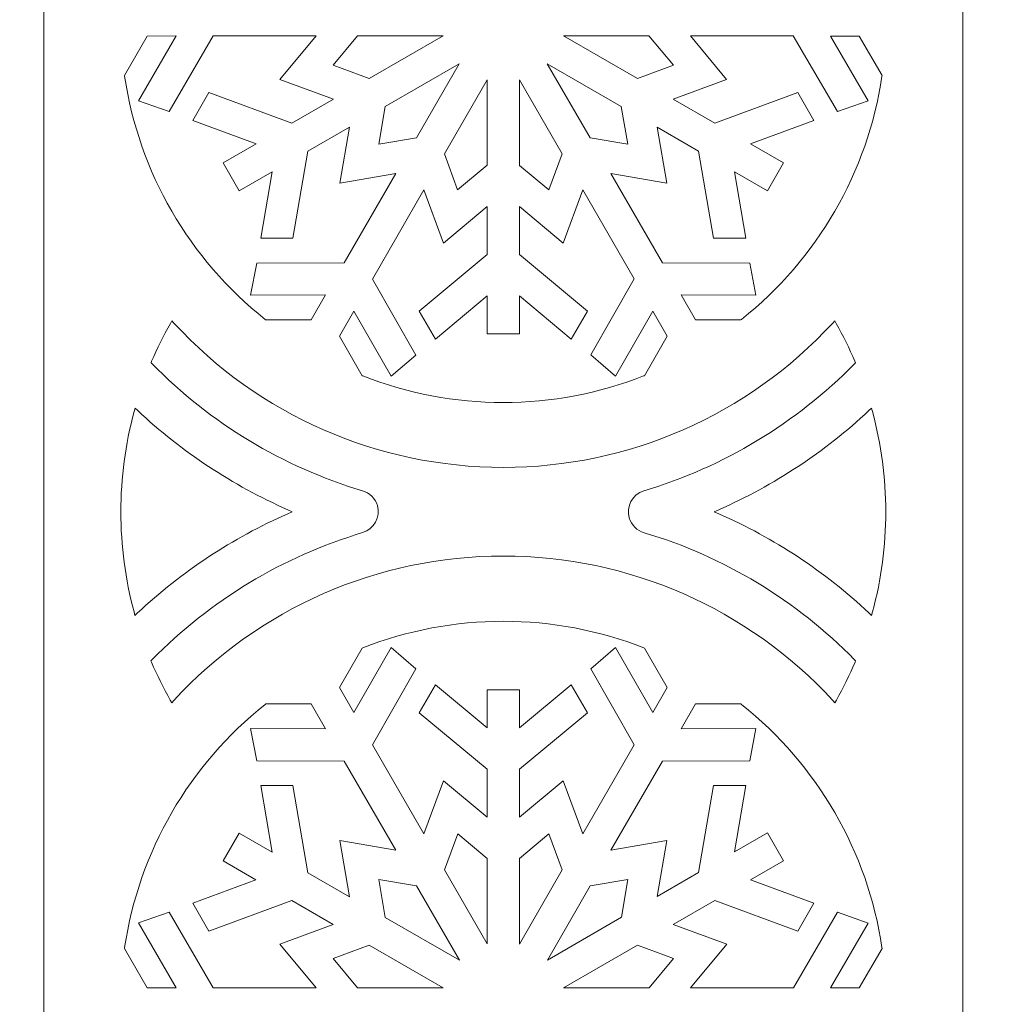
# Model space of a CAD drawing. Header units: millimetres. Extents: x -762 to 758, y -361 to 1446.
# Tile 46 of 150: x 16 to 58, y 426 to 468. Entities that reach past the tile are written whole.
import ezdxf

# ---------------------------------------------------------------- set-up
doc = ezdxf.new("R2010")
doc.units = ezdxf.units.MM
doc.header["$MEASUREMENT"] = 0
doc.layers.add('Layer 1', color=7, linetype='Continuous')

msp = doc.modelspace()

# ---------------------------------------------------------------- linework, layer by layer
at = {"layer": 'Layer 1', "color": 250, "lineweight": 9}
for points, knots in [([(-761.5629, 1446.3852), (-761.5629, 1446.3852), (758.4371, 1446.3852), (758.4371, 1446.3852), (758.4371, 1446.3852), (758.4371, 1446.3852), (758.4371, 36.3852), (758.4371, 36.3852), (758.4371, 36.3852), (758.4371, 36.3852), (-761.5629, 36.3852), (-761.5629, 36.3852), (-761.5629, 36.3852), (-761.5629, 36.3852), (-761.5629, 1446.3852), (-761.5629, 1446.3852)], [0, 0, 0, 0, 0.2, 0.2, 0.2, 0.2, 0.4, 0.4, 0.4, 0.4, 0.6, 0.6, 0.6, 0.6, 1, 1, 1, 1]), ([(56.5758, 503.3226), (56.5758, 504.8717), (55.3124, 506.1351), (53.7633, 506.1351), (53.7633, 506.1351), (53.7633, 506.1351), (19.9998, 506.1351), (19.9998, 506.1351), (19.9998, 506.1351), (18.4508, 506.1351), (17.1873, 504.8717), (17.1873, 503.3226), (17.1873, 503.3226), (17.1873, 503.3226), (17.1873, 390.4476), (17.1873, 390.4476), (17.1873, 390.4476), (17.1873, 388.8985), (18.4508, 387.635), (19.9998, 387.635), (19.9998, 387.635), (19.9998, 387.635), (53.7633, 387.635), (53.7633, 387.635), (53.7633, 387.635), (55.3124, 387.635), (56.5758, 388.8985), (56.5758, 390.4476), (56.5758, 390.4476), (56.5758, 390.4476), (56.5758, 503.3226), (56.5758, 503.3226)], [0, 0, 0, 0, 0.1111111, 0.1111111, 0.1111111, 0.1111111, 0.2222222, 0.2222222, 0.2222222, 0.2222222, 0.3333333, 0.3333333, 0.3333333, 0.3333333, 0.4444444, 0.4444444, 0.4444444, 0.4444444, 0.5555556, 0.5555556, 0.5555556, 0.5555556, 0.6666667, 0.6666667, 0.6666667, 0.6666667, 0.7777778, 0.7777778, 0.7777778, 0.7777778, 1, 1, 1, 1]), ([(21.2438, 464.527), (21.2438, 464.527), (22.562, 464.0636), (22.562, 464.0636), (22.562, 464.0636), (22.562, 464.0636), (24.4513, 467.305), (24.4513, 467.305), (24.4513, 467.305), (24.4513, 467.305), (28.8644, 467.3089), (28.8644, 467.3089), (28.8644, 467.3089), (28.8644, 467.3089), (27.3077, 465.4392), (27.3077, 465.4392), (27.3077, 465.4392), (27.3077, 465.4392), (29.601, 464.5932), (29.601, 464.5932), (29.601, 464.5932), (29.601, 464.5932), (27.8213, 463.5653), (27.8213, 463.5653), (27.8213, 463.5653), (27.8213, 463.5653), (24.2644, 464.8766), (24.2644, 464.8766), (24.2644, 464.8766), (24.2644, 464.8766), (23.5746, 463.6793), (23.5746, 463.6793), (23.5746, 463.6793), (23.5746, 463.6793), (26.2866, 462.6804), (26.2866, 462.6804), (26.2866, 462.6804), (26.2866, 462.6804), (24.8727, 461.8631), (24.8727, 461.8631), (24.8727, 461.8631), (24.8727, 461.8631), (25.5627, 460.6673), (25.5627, 460.6673), (25.5627, 460.6673), (25.5627, 460.6673), (26.9758, 461.4829), (26.9758, 461.4829), (26.9758, 461.4829), (26.9758, 461.4829), (26.4855, 458.6385), (26.4855, 458.6385), (26.4855, 458.6385), (26.4855, 458.6385), (27.8675, 458.6382), (27.8675, 458.6382), (27.8675, 458.6382), (27.8675, 458.6382), (28.5084, 462.3689), (28.5084, 462.3689), (28.5084, 462.3689), (28.5084, 462.3689), (30.288, 463.3956), (30.288, 463.3956), (30.288, 463.3956), (30.288, 463.3956), (29.8755, 460.9939), (29.8755, 460.9939), (29.8755, 460.9939), (29.8755, 460.9939), (32.2713, 461.4068), (32.2713, 461.4068), (32.2713, 461.4068), (32.2713, 461.4068), (30.0642, 457.5863), (30.0642, 457.5863), (30.0642, 457.5863), (30.0642, 457.5863), (26.3122, 457.57), (26.3122, 457.57), (26.3122, 457.57), (26.3122, 457.57), (26.0535, 456.1971), (26.0535, 456.1971), (26.0535, 456.1971), (26.0535, 456.1971), (29.2657, 456.2066), (29.2657, 456.2066), (29.2657, 456.2066), (29.2657, 456.2066), (28.6473, 455.1383), (28.6473, 455.1383), (28.6473, 455.1383), (28.6473, 455.1383), (26.6968, 455.1383), (26.6968, 455.1383), (26.6968, 455.1383), (26.6968, 455.1383), (26.6711, 455.1587), (26.6711, 455.1587), (26.6711, 455.1587), (23.4196, 457.7477), (21.2614, 461.4678), (20.6535, 465.5818), (20.6535, 465.5818), (20.6535, 465.5818), (20.6488, 465.614), (20.6488, 465.614), (20.6488, 465.614), (20.6488, 465.614), (21.6235, 467.3023), (21.6235, 467.3023), (21.6235, 467.3023), (21.6235, 467.3023), (22.8576, 467.3039), (22.8576, 467.3039), (22.8576, 467.3039), (22.8576, 467.3039), (21.2438, 464.527), (21.2438, 464.527)], [0, 0, 0, 0, 0.0322581, 0.0322581, 0.0322581, 0.0322581, 0.0645161, 0.0645161, 0.0645161, 0.0645161, 0.0967742, 0.0967742, 0.0967742, 0.0967742, 0.1290323, 0.1290323, 0.1290323, 0.1290323, 0.1612903, 0.1612903, 0.1612903, 0.1612903, 0.1935484, 0.1935484, 0.1935484, 0.1935484, 0.2258065, 0.2258065, 0.2258065, 0.2258065, 0.2580645, 0.2580645, 0.2580645, 0.2580645, 0.2903226, 0.2903226, 0.2903226, 0.2903226, 0.3225806, 0.3225806, 0.3225806, 0.3225806, 0.3548387, 0.3548387, 0.3548387, 0.3548387, 0.3870968, 0.3870968, 0.3870968, 0.3870968, 0.4193548, 0.4193548, 0.4193548, 0.4193548, 0.4516129, 0.4516129, 0.4516129, 0.4516129, 0.483871, 0.483871, 0.483871, 0.483871, 0.516129, 0.516129, 0.516129, 0.516129, 0.5483871, 0.5483871, 0.5483871, 0.5483871, 0.5806452, 0.5806452, 0.5806452, 0.5806452, 0.6129032, 0.6129032, 0.6129032, 0.6129032, 0.6451613, 0.6451613, 0.6451613, 0.6451613, 0.6774194, 0.6774194, 0.6774194, 0.6774194, 0.7096774, 0.7096774, 0.7096774, 0.7096774, 0.7419355, 0.7419355, 0.7419355, 0.7419355, 0.7741935, 0.7741935, 0.7741935, 0.7741935, 0.8064516, 0.8064516, 0.8064516, 0.8064516, 0.8387097, 0.8387097, 0.8387097, 0.8387097, 0.8709677, 0.8709677, 0.8709677, 0.8709677, 0.9032258, 0.9032258, 0.9032258, 0.9032258, 0.9354839, 0.9354839, 0.9354839, 0.9354839, 1, 1, 1, 1]), ([(34.3066, 467.3126), (34.3066, 467.3126), (31.1348, 465.4791), (31.1348, 465.4791), (31.1348, 465.4791), (31.1348, 465.4791), (29.5862, 466.0491), (29.5862, 466.0491), (29.5862, 466.0491), (29.5862, 466.0491), (30.6356, 467.3089), (30.6356, 467.3089), (30.6356, 467.3089), (30.6356, 467.3089), (34.3066, 467.3126), (34.3066, 467.3126)], [0, 0, 0, 0, 0.2, 0.2, 0.2, 0.2, 0.4, 0.4, 0.4, 0.4, 0.6, 0.6, 0.6, 0.6, 1, 1, 1, 1]), ([(42.6318, 465.4781), (42.6318, 465.4781), (39.4611, 467.309), (39.4611, 467.309), (39.4611, 467.309), (39.4611, 467.309), (43.1244, 467.3068), (43.1244, 467.3068), (43.1244, 467.3068), (43.1244, 467.3068), (44.1737, 466.0467), (44.1737, 466.0467), (44.1737, 466.0467), (44.1737, 466.0467), (42.6318, 465.4781), (42.6318, 465.4781)], [0, 0, 0, 0, 0.2, 0.2, 0.2, 0.2, 0.4, 0.4, 0.4, 0.4, 0.6, 0.6, 0.6, 0.6, 1, 1, 1, 1]), ([(47.7091, 456.1966), (47.7091, 456.1966), (47.4509, 457.5684), (47.4509, 457.5684), (47.4509, 457.5684), (47.4509, 457.5684), (43.6991, 457.5843), (43.6991, 457.5843), (43.6991, 457.5843), (43.6991, 457.5843), (41.4908, 461.4041), (41.4908, 461.4041), (41.4908, 461.4041), (41.4908, 461.4041), (43.8885, 460.992), (43.8885, 460.992), (43.8885, 460.992), (43.8885, 460.992), (43.4737, 463.3993), (43.4737, 463.3993), (43.4737, 463.3993), (43.4737, 463.3993), (45.2528, 462.3723), (45.2528, 462.3723), (45.2528, 462.3723), (45.2528, 462.3723), (45.8966, 458.6371), (45.8966, 458.6371), (45.8966, 458.6371), (45.8966, 458.6371), (47.2775, 458.6358), (47.2775, 458.6358), (47.2775, 458.6358), (47.2775, 458.6358), (46.7868, 461.4855), (46.7868, 461.4855), (46.7868, 461.4855), (46.7868, 461.4855), (48.2018, 460.6703), (48.2018, 460.6703), (48.2018, 460.6703), (48.2018, 460.6703), (48.8912, 461.8658), (48.8912, 461.8658), (48.8912, 461.8658), (48.8912, 461.8658), (47.4797, 462.6795), (47.4797, 462.6795), (47.4797, 462.6795), (47.4797, 462.6795), (50.1874, 463.6799), (50.1874, 463.6799), (50.1874, 463.6799), (50.1874, 463.6799), (49.4972, 464.8757), (49.4972, 464.8757), (49.4972, 464.8757), (49.4972, 464.8757), (45.9459, 463.5653), (45.9459, 463.5653), (45.9459, 463.5653), (45.9459, 463.5653), (44.1646, 464.5927), (44.1646, 464.5927), (44.1646, 464.5927), (44.1646, 464.5927), (46.4532, 465.4367), (46.4532, 465.4367), (46.4532, 465.4367), (46.4532, 465.4367), (44.8975, 467.3059), (44.8975, 467.3059), (44.8975, 467.3059), (44.8975, 467.3059), (49.3094, 467.3036), (49.3094, 467.3036), (49.3094, 467.3036), (49.3094, 467.3036), (51.1996, 464.0628), (51.1996, 464.0628), (51.1996, 464.0628), (51.1996, 464.0628), (52.5172, 464.5258), (52.5172, 464.5258), (52.5172, 464.5258), (52.5172, 464.5258), (50.9039, 467.3028), (50.9039, 467.3028), (50.9039, 467.3028), (50.9039, 467.3028), (52.1378, 467.3023), (52.1378, 467.3023), (52.1378, 467.3023), (52.1378, 467.3023), (53.1143, 465.6117), (53.1143, 465.6117), (53.1143, 465.6117), (53.1143, 465.6117), (53.1095, 465.5794), (53.1095, 465.5794), (53.1095, 465.5794), (52.501, 461.4657), (50.3426, 457.7457), (47.0907, 455.1574), (47.0907, 455.1574), (47.0907, 455.1574), (47.065, 455.137), (47.065, 455.137), (47.065, 455.137), (47.065, 455.137), (45.1152, 455.1368), (45.1152, 455.1368), (45.1152, 455.1368), (45.1152, 455.1368), (44.4983, 456.2039), (44.4983, 456.2039), (44.4983, 456.2039), (44.4983, 456.2039), (47.7091, 456.1966), (47.7091, 456.1966)], [0, 0, 0, 0, 0.0322581, 0.0322581, 0.0322581, 0.0322581, 0.0645161, 0.0645161, 0.0645161, 0.0645161, 0.0967742, 0.0967742, 0.0967742, 0.0967742, 0.1290323, 0.1290323, 0.1290323, 0.1290323, 0.1612903, 0.1612903, 0.1612903, 0.1612903, 0.1935484, 0.1935484, 0.1935484, 0.1935484, 0.2258065, 0.2258065, 0.2258065, 0.2258065, 0.2580645, 0.2580645, 0.2580645, 0.2580645, 0.2903226, 0.2903226, 0.2903226, 0.2903226, 0.3225806, 0.3225806, 0.3225806, 0.3225806, 0.3548387, 0.3548387, 0.3548387, 0.3548387, 0.3870968, 0.3870968, 0.3870968, 0.3870968, 0.4193548, 0.4193548, 0.4193548, 0.4193548, 0.4516129, 0.4516129, 0.4516129, 0.4516129, 0.483871, 0.483871, 0.483871, 0.483871, 0.516129, 0.516129, 0.516129, 0.516129, 0.5483871, 0.5483871, 0.5483871, 0.5483871, 0.5806452, 0.5806452, 0.5806452, 0.5806452, 0.6129032, 0.6129032, 0.6129032, 0.6129032, 0.6451613, 0.6451613, 0.6451613, 0.6451613, 0.6774194, 0.6774194, 0.6774194, 0.6774194, 0.7096774, 0.7096774, 0.7096774, 0.7096774, 0.7419355, 0.7419355, 0.7419355, 0.7419355, 0.7741935, 0.7741935, 0.7741935, 0.7741935, 0.8064516, 0.8064516, 0.8064516, 0.8064516, 0.8387097, 0.8387097, 0.8387097, 0.8387097, 0.8709677, 0.8709677, 0.8709677, 0.8709677, 0.9032258, 0.9032258, 0.9032258, 0.9032258, 0.9354839, 0.9354839, 0.9354839, 0.9354839, 1, 1, 1, 1]), ([(31.8215, 464.2826), (31.8215, 464.2826), (34.992, 466.1122), (34.992, 466.1122), (34.992, 466.1122), (34.992, 466.1122), (33.1579, 462.9399), (33.1579, 462.9399), (33.1579, 462.9399), (33.1579, 462.9399), (31.5433, 462.6613), (31.5433, 462.6613), (31.5433, 462.6613), (31.5433, 462.6613), (31.8215, 464.2826), (31.8215, 464.2826)], [0, 0, 0, 0, 0.2, 0.2, 0.2, 0.2, 0.4, 0.4, 0.4, 0.4, 0.6, 0.6, 0.6, 0.6, 1, 1, 1, 1]), ([(40.6035, 462.9388), (40.6035, 462.9388), (38.7654, 466.1147), (38.7654, 466.1147), (38.7654, 466.1147), (38.7654, 466.1147), (41.9388, 464.2844), (41.9388, 464.2844), (41.9388, 464.2844), (41.9388, 464.2844), (42.2186, 462.66), (42.2186, 462.66), (42.2186, 462.66), (42.2186, 462.66), (40.6035, 462.9388), (40.6035, 462.9388)], [0, 0, 0, 0, 0.2, 0.2, 0.2, 0.2, 0.4, 0.4, 0.4, 0.4, 0.6, 0.6, 0.6, 0.6, 1, 1, 1, 1]), ([(34.9256, 460.7079), (34.9256, 460.7079), (34.3576, 462.2466), (34.3576, 462.2466), (34.3576, 462.2466), (34.3576, 462.2466), (36.1916, 465.4267), (36.1916, 465.4267), (36.1916, 465.4267), (36.1916, 465.4267), (36.191, 461.7634), (36.191, 461.7634), (36.191, 461.7634), (36.191, 461.7634), (34.9256, 460.7079), (34.9256, 460.7079)], [0, 0, 0, 0, 0.2, 0.2, 0.2, 0.2, 0.4, 0.4, 0.4, 0.4, 0.6, 0.6, 0.6, 0.6, 1, 1, 1, 1]), ([(38.8354, 460.7083), (38.8354, 460.7083), (37.5721, 461.7597), (37.5721, 461.7597), (37.5721, 461.7597), (37.5721, 461.7597), (37.5709, 465.4209), (37.5709, 465.4209), (37.5709, 465.4209), (37.5709, 465.4209), (39.4023, 462.247), (39.4023, 462.247), (39.4023, 462.247), (39.4023, 462.247), (38.8354, 460.7083), (38.8354, 460.7083)], [0, 0, 0, 0, 0.2, 0.2, 0.2, 0.2, 0.4, 0.4, 0.4, 0.4, 0.6, 0.6, 0.6, 0.6, 1, 1, 1, 1]), ([(32.0715, 452.7212), (32.0715, 452.7212), (33.1315, 453.6312), (33.1315, 453.6312), (33.1315, 453.6312), (33.1315, 453.6312), (31.2687, 456.8882), (31.2687, 456.8882), (31.2687, 456.8882), (31.2687, 456.8882), (33.4736, 460.7109), (33.4736, 460.7109), (33.4736, 460.7109), (33.4736, 460.7109), (34.3142, 458.4282), (34.3142, 458.4282), (34.3142, 458.4282), (34.3142, 458.4282), (36.1915, 459.9912), (36.1915, 459.9912), (36.1915, 459.9912), (36.1915, 459.9912), (36.1919, 457.9369), (36.1919, 457.9369), (36.1919, 457.9369), (36.1919, 457.9369), (33.2794, 455.5118), (33.2794, 455.5118), (33.2794, 455.5118), (33.2794, 455.5118), (33.9708, 454.3167), (33.9708, 454.3167), (33.9708, 454.3167), (33.9708, 454.3167), (36.192, 456.165), (36.192, 456.165), (36.192, 456.165), (36.192, 456.165), (36.193, 454.5318), (36.193, 454.5318), (36.193, 454.5318), (36.193, 454.5318), (37.5729, 454.5318), (37.5729, 454.5318), (37.5729, 454.5318), (37.5729, 454.5318), (37.5719, 456.1622), (37.5719, 456.1622), (37.5719, 456.1622), (37.5719, 456.1622), (39.792, 454.3165), (39.792, 454.3165), (39.792, 454.3165), (39.792, 454.3165), (40.4826, 455.5128), (40.4826, 455.5128), (40.4826, 455.5128), (40.4826, 455.5128), (37.5736, 457.9338), (37.5736, 457.9338), (37.5736, 457.9338), (37.5736, 457.9338), (37.5719, 459.9888), (37.5719, 459.9888), (37.5719, 459.9888), (37.5719, 459.9888), (39.447, 458.4288), (39.447, 458.4288), (39.447, 458.4288), (39.447, 458.4288), (40.2877, 460.7109), (40.2877, 460.7109), (40.2877, 460.7109), (40.2877, 460.7109), (42.4915, 456.8894), (42.4915, 456.8894), (42.4915, 456.8894), (42.4915, 456.8894), (40.6291, 453.6327), (40.6291, 453.6327), (40.6291, 453.6327), (40.6291, 453.6327), (41.6903, 452.7224), (41.6903, 452.7224), (41.6903, 452.7224), (41.6903, 452.7224), (43.2885, 455.5089), (43.2885, 455.5089), (43.2885, 455.5089), (43.2885, 455.5089), (43.9045, 454.4386), (43.9045, 454.4386), (43.9045, 454.4386), (43.9045, 454.4386), (42.9261, 452.7438), (42.9261, 452.7438), (42.9261, 452.7438), (42.9261, 452.7438), (42.8957, 452.7318), (42.8957, 452.7318), (42.8957, 452.7318), (40.9795, 451.9764), (38.941, 451.5941), (36.8817, 451.5941), (36.8817, 451.5941), (34.8218, 451.5941), (32.783, 451.9767), (30.8664, 452.7324), (30.8664, 452.7324), (30.8664, 452.7324), (30.836, 452.7444), (30.836, 452.7444), (30.836, 452.7444), (30.836, 452.7444), (29.8578, 454.4382), (29.8578, 454.4382), (29.8578, 454.4382), (29.8578, 454.4382), (30.4732, 455.507), (30.4732, 455.507), (30.4732, 455.507), (30.4732, 455.507), (32.0715, 452.7212), (32.0715, 452.7212)], [0, 0, 0, 0, 0.03125, 0.03125, 0.03125, 0.03125, 0.0625, 0.0625, 0.0625, 0.0625, 0.09375, 0.09375, 0.09375, 0.09375, 0.125, 0.125, 0.125, 0.125, 0.15625, 0.15625, 0.15625, 0.15625, 0.1875, 0.1875, 0.1875, 0.1875, 0.21875, 0.21875, 0.21875, 0.21875, 0.25, 0.25, 0.25, 0.25, 0.28125, 0.28125, 0.28125, 0.28125, 0.3125, 0.3125, 0.3125, 0.3125, 0.34375, 0.34375, 0.34375, 0.34375, 0.375, 0.375, 0.375, 0.375, 0.40625, 0.40625, 0.40625, 0.40625, 0.4375, 0.4375, 0.4375, 0.4375, 0.46875, 0.46875, 0.46875, 0.46875, 0.5, 0.5, 0.5, 0.5, 0.53125, 0.53125, 0.53125, 0.53125, 0.5625, 0.5625, 0.5625, 0.5625, 0.59375, 0.59375, 0.59375, 0.59375, 0.625, 0.625, 0.625, 0.625, 0.65625, 0.65625, 0.65625, 0.65625, 0.6875, 0.6875, 0.6875, 0.6875, 0.71875, 0.71875, 0.71875, 0.71875, 0.75, 0.75, 0.75, 0.75, 0.78125, 0.78125, 0.78125, 0.78125, 0.8125, 0.8125, 0.8125, 0.8125, 0.84375, 0.84375, 0.84375, 0.84375, 0.875, 0.875, 0.875, 0.875, 0.90625, 0.90625, 0.90625, 0.90625, 0.9375, 0.9375, 0.9375, 0.9375, 1, 1, 1, 1]), ([(22.7657, 454.9979), (26.4129, 451.045), (31.5025, 448.8138), (36.8816, 448.8138), (36.8816, 448.8138), (42.2607, 448.8138), (47.3503, 451.045), (50.9974, 454.9979), (50.9974, 454.9979), (50.9974, 454.9979), (51.0845, 455.0923), (51.0845, 455.0923), (51.0845, 455.0923), (51.0845, 455.0923), (51.1479, 454.9806), (51.1479, 454.9806), (51.1479, 454.9806), (51.4456, 454.4559), (51.7142, 453.9147), (51.9518, 453.3602), (51.9518, 453.3602), (51.9518, 453.3602), (51.9766, 453.3025), (51.9766, 453.3025), (51.9766, 453.3025), (51.9766, 453.3025), (51.9326, 453.2577), (51.9326, 453.2577), (51.9326, 453.2577), (49.435, 450.7114), (46.3281, 448.8304), (42.9092, 447.8118), (42.9092, 447.8118), (42.4152, 447.6646), (42.1321, 447.1411), (42.2793, 446.6472), (42.2793, 446.6472), (42.3709, 446.34), (42.6122, 446.1057), (42.9183, 446.0146), (42.9183, 446.0146), (46.3376, 444.997), (49.4411, 443.1134), (51.9375, 440.5667), (51.9375, 440.5667), (51.9375, 440.5667), (51.9814, 440.5219), (51.9814, 440.5219), (51.9814, 440.5219), (51.9814, 440.5219), (51.9567, 440.4642), (51.9567, 440.4642), (51.9567, 440.4642), (51.7193, 439.9093), (51.4511, 439.3676), (51.1537, 438.8425), (51.1537, 438.8425), (51.1537, 438.8425), (51.0903, 438.7306), (51.0903, 438.7306), (51.0903, 438.7306), (51.0903, 438.7306), (51.0032, 438.8251), (51.0032, 438.8251), (51.0032, 438.8251), (47.3557, 442.7819), (42.2638, 445.0154), (36.8816, 445.0154), (36.8816, 445.0154), (31.4994, 445.0154), (26.4075, 442.7819), (22.7599, 438.8251), (22.7599, 438.8251), (22.7599, 438.8251), (22.6728, 438.7306), (22.6728, 438.7306), (22.6728, 438.7306), (22.6728, 438.7306), (22.6094, 438.8425), (22.6094, 438.8425), (22.6094, 438.8425), (22.3121, 439.3676), (22.0439, 439.9093), (21.8065, 440.4642), (21.8065, 440.4642), (21.8065, 440.4642), (21.7817, 440.5219), (21.7817, 440.5219), (21.7817, 440.5219), (21.7817, 440.5219), (21.8257, 440.5667), (21.8257, 440.5667), (21.8257, 440.5667), (24.324, 443.1155), (27.4328, 444.9982), (30.854, 446.0174), (30.854, 446.0174), (31.348, 446.1646), (31.631, 446.6881), (31.4838, 447.182), (31.4838, 447.182), (31.3922, 447.4892), (31.151, 447.7235), (30.8448, 447.8146), (30.8448, 447.8146), (27.4279, 448.8315), (24.3261, 450.7135), (21.8306, 453.2577), (21.8306, 453.2577), (21.8306, 453.2577), (21.7866, 453.3025), (21.7866, 453.3025), (21.7866, 453.3025), (21.7866, 453.3025), (21.8114, 453.3602), (21.8114, 453.3602), (21.8114, 453.3602), (22.0491, 453.9147), (22.3176, 454.4559), (22.6153, 454.9806), (22.6153, 454.9806), (22.6153, 454.9806), (22.6786, 455.0923), (22.6786, 455.0923), (22.6786, 455.0923), (22.6786, 455.0923), (22.7657, 454.9979), (22.7657, 454.9979)], [0, 0, 0, 0, 0.030303, 0.030303, 0.030303, 0.030303, 0.0606061, 0.0606061, 0.0606061, 0.0606061, 0.0909091, 0.0909091, 0.0909091, 0.0909091, 0.1212121, 0.1212121, 0.1212121, 0.1212121, 0.1515152, 0.1515152, 0.1515152, 0.1515152, 0.1818182, 0.1818182, 0.1818182, 0.1818182, 0.2121212, 0.2121212, 0.2121212, 0.2121212, 0.2424242, 0.2424242, 0.2424242, 0.2424242, 0.2727273, 0.2727273, 0.2727273, 0.2727273, 0.3030303, 0.3030303, 0.3030303, 0.3030303, 0.3333333, 0.3333333, 0.3333333, 0.3333333, 0.3636364, 0.3636364, 0.3636364, 0.3636364, 0.3939394, 0.3939394, 0.3939394, 0.3939394, 0.4242424, 0.4242424, 0.4242424, 0.4242424, 0.4545455, 0.4545455, 0.4545455, 0.4545455, 0.4848485, 0.4848485, 0.4848485, 0.4848485, 0.5151515, 0.5151515, 0.5151515, 0.5151515, 0.5454545, 0.5454545, 0.5454545, 0.5454545, 0.5757576, 0.5757576, 0.5757576, 0.5757576, 0.6060606, 0.6060606, 0.6060606, 0.6060606, 0.6363636, 0.6363636, 0.6363636, 0.6363636, 0.6666667, 0.6666667, 0.6666667, 0.6666667, 0.6969697, 0.6969697, 0.6969697, 0.6969697, 0.7272727, 0.7272727, 0.7272727, 0.7272727, 0.7575758, 0.7575758, 0.7575758, 0.7575758, 0.7878788, 0.7878788, 0.7878788, 0.7878788, 0.8181818, 0.8181818, 0.8181818, 0.8181818, 0.8484848, 0.8484848, 0.8484848, 0.8484848, 0.8787879, 0.8787879, 0.8787879, 0.8787879, 0.9090909, 0.9090909, 0.9090909, 0.9090909, 0.9393939, 0.9393939, 0.9393939, 0.9393939, 1, 1, 1, 1]), ([(27.6453, 446.8288), (25.2785, 445.7866), (23.1001, 444.3453), (21.2114, 442.5791), (21.2114, 442.5791), (21.2114, 442.5791), (21.0974, 442.4726), (21.0974, 442.4726), (21.0974, 442.4726), (21.0974, 442.4726), (21.0569, 442.6231), (21.0569, 442.6231), (21.0569, 442.6231), (20.6798, 444.0191), (20.4914, 445.4607), (20.4914, 446.9066), (20.4914, 446.9066), (20.4914, 448.3568), (20.6812, 449.8028), (21.0605, 451.2027), (21.0605, 451.2027), (21.0605, 451.2027), (21.1012, 451.353), (21.1012, 451.353), (21.1012, 451.353), (21.1012, 451.353), (21.215, 451.2467), (21.215, 451.2467), (21.215, 451.2467), (23.1029, 449.482), (25.28, 448.042), (27.6453, 447.0004), (27.6453, 447.0004), (27.6453, 447.0004), (27.8401, 446.9146), (27.8401, 446.9146), (27.8401, 446.9146), (27.8401, 446.9146), (27.6453, 446.8288), (27.6453, 446.8288)], [0, 0, 0, 0, 0.0909091, 0.0909091, 0.0909091, 0.0909091, 0.1818182, 0.1818182, 0.1818182, 0.1818182, 0.2727273, 0.2727273, 0.2727273, 0.2727273, 0.3636364, 0.3636364, 0.3636364, 0.3636364, 0.4545455, 0.4545455, 0.4545455, 0.4545455, 0.5454545, 0.5454545, 0.5454545, 0.5454545, 0.6363636, 0.6363636, 0.6363636, 0.6363636, 0.7272727, 0.7272727, 0.7272727, 0.7272727, 0.8181818, 0.8181818, 0.8181818, 0.8181818, 1, 1, 1, 1]), ([(52.7026, 451.2028), (53.0819, 449.803), (53.2717, 448.3569), (53.2717, 446.9066), (53.2717, 446.9066), (53.2717, 445.4607), (53.0832, 444.0191), (52.7061, 442.623), (52.7061, 442.623), (52.7061, 442.623), (52.6655, 442.4726), (52.6655, 442.4726), (52.6655, 442.4726), (52.6655, 442.4726), (52.5516, 442.5791), (52.5516, 442.5791), (52.5516, 442.5791), (50.6629, 444.3453), (48.4847, 445.7866), (46.1178, 446.8288), (46.1178, 446.8288), (46.1178, 446.8288), (45.923, 446.9146), (45.923, 446.9146), (45.923, 446.9146), (45.923, 446.9146), (46.1178, 447.0004), (46.1178, 447.0004), (46.1178, 447.0004), (48.4832, 448.042), (50.6602, 449.4822), (52.5481, 451.2469), (52.5481, 451.2469), (52.5481, 451.2469), (52.6619, 451.3532), (52.6619, 451.3532), (52.6619, 451.3532), (52.6619, 451.3532), (52.7026, 451.2028), (52.7026, 451.2028)], [0, 0, 0, 0, 0.0909091, 0.0909091, 0.0909091, 0.0909091, 0.1818182, 0.1818182, 0.1818182, 0.1818182, 0.2727273, 0.2727273, 0.2727273, 0.2727273, 0.3636364, 0.3636364, 0.3636364, 0.3636364, 0.4545455, 0.4545455, 0.4545455, 0.4545455, 0.5454545, 0.5454545, 0.5454545, 0.5454545, 0.6363636, 0.6363636, 0.6363636, 0.6363636, 0.7272727, 0.7272727, 0.7272727, 0.7272727, 0.8181818, 0.8181818, 0.8181818, 0.8181818, 1, 1, 1, 1]), ([(41.6912, 441.093), (41.6912, 441.093), (40.6308, 440.1829), (40.6308, 440.1829), (40.6308, 440.1829), (40.6308, 440.1829), (42.4932, 436.925), (42.4932, 436.925), (42.4932, 436.925), (42.4932, 436.925), (40.2898, 433.1034), (40.2898, 433.1034), (40.2898, 433.1034), (40.2898, 433.1034), (39.4485, 435.3848), (39.4485, 435.3848), (39.4485, 435.3848), (39.4485, 435.3848), (37.5708, 433.8222), (37.5708, 433.8222), (37.5708, 433.8222), (37.5708, 433.8222), (37.5705, 435.8768), (37.5705, 435.8768), (37.5705, 435.8768), (37.5705, 435.8768), (40.4836, 438.3014), (40.4836, 438.3014), (40.4836, 438.3014), (40.4836, 438.3014), (39.7929, 439.4976), (39.7929, 439.4976), (39.7929, 439.4976), (39.7929, 439.4976), (37.5709, 437.6493), (37.5709, 437.6493), (37.5709, 437.6493), (37.5709, 437.6493), (37.5699, 439.2828), (37.5699, 439.2828), (37.5699, 439.2828), (37.5699, 439.2828), (36.1895, 439.282), (36.1895, 439.282), (36.1895, 439.282), (36.1895, 439.282), (36.1911, 437.6522), (36.1911, 437.6522), (36.1911, 437.6522), (36.1911, 437.6522), (33.9706, 439.4984), (33.9706, 439.4984), (33.9706, 439.4984), (33.9706, 439.4984), (33.2794, 438.3009), (33.2794, 438.3009), (33.2794, 438.3009), (33.2794, 438.3009), (36.19, 435.8805), (36.19, 435.8805), (36.19, 435.8805), (36.19, 435.8805), (36.1903, 433.8262), (36.1903, 433.8262), (36.1903, 433.8262), (36.1903, 433.8262), (34.3153, 435.385), (34.3153, 435.385), (34.3153, 435.385), (34.3153, 435.385), (33.4758, 433.1026), (33.4758, 433.1026), (33.4758, 433.1026), (33.4758, 433.1026), (31.2715, 436.9246), (31.2715, 436.9246), (31.2715, 436.9246), (31.2715, 436.9246), (33.1336, 440.1822), (33.1336, 440.1822), (33.1336, 440.1822), (33.1336, 440.1822), (32.0726, 441.0926), (32.0726, 441.0926), (32.0726, 441.0926), (32.0726, 441.0926), (30.474, 438.306), (30.474, 438.306), (30.474, 438.306), (30.474, 438.306), (29.8583, 439.3747), (29.8583, 439.3747), (29.8583, 439.3747), (29.8583, 439.3747), (30.8366, 441.069), (30.8366, 441.069), (30.8366, 441.069), (30.8366, 441.069), (30.867, 441.081), (30.867, 441.081), (30.867, 441.081), (32.7834, 441.8366), (34.8221, 442.2191), (36.8817, 442.2191), (36.8817, 442.2191), (38.9418, 442.2191), (40.9811, 441.8366), (42.8979, 441.0804), (42.8979, 441.0804), (42.8979, 441.0804), (42.9284, 441.0684), (42.9284, 441.0684), (42.9284, 441.0684), (42.9284, 441.0684), (43.9055, 439.3762), (43.9055, 439.3762), (43.9055, 439.3762), (43.9055, 439.3762), (43.2897, 438.3072), (43.2897, 438.3072), (43.2897, 438.3072), (43.2897, 438.3072), (41.6912, 441.093), (41.6912, 441.093)], [0, 0, 0, 0, 0.03125, 0.03125, 0.03125, 0.03125, 0.0625, 0.0625, 0.0625, 0.0625, 0.09375, 0.09375, 0.09375, 0.09375, 0.125, 0.125, 0.125, 0.125, 0.15625, 0.15625, 0.15625, 0.15625, 0.1875, 0.1875, 0.1875, 0.1875, 0.21875, 0.21875, 0.21875, 0.21875, 0.25, 0.25, 0.25, 0.25, 0.28125, 0.28125, 0.28125, 0.28125, 0.3125, 0.3125, 0.3125, 0.3125, 0.34375, 0.34375, 0.34375, 0.34375, 0.375, 0.375, 0.375, 0.375, 0.40625, 0.40625, 0.40625, 0.40625, 0.4375, 0.4375, 0.4375, 0.4375, 0.46875, 0.46875, 0.46875, 0.46875, 0.5, 0.5, 0.5, 0.5, 0.53125, 0.53125, 0.53125, 0.53125, 0.5625, 0.5625, 0.5625, 0.5625, 0.59375, 0.59375, 0.59375, 0.59375, 0.625, 0.625, 0.625, 0.625, 0.65625, 0.65625, 0.65625, 0.65625, 0.6875, 0.6875, 0.6875, 0.6875, 0.71875, 0.71875, 0.71875, 0.71875, 0.75, 0.75, 0.75, 0.75, 0.78125, 0.78125, 0.78125, 0.78125, 0.8125, 0.8125, 0.8125, 0.8125, 0.84375, 0.84375, 0.84375, 0.84375, 0.875, 0.875, 0.875, 0.875, 0.90625, 0.90625, 0.90625, 0.90625, 0.9375, 0.9375, 0.9375, 0.9375, 1, 1, 1, 1]), ([(26.0545, 437.6185), (26.0545, 437.6185), (26.312, 436.2452), (26.312, 436.2452), (26.312, 436.2452), (26.312, 436.2452), (30.063, 436.2295), (30.063, 436.2295), (30.063, 436.2295), (30.063, 436.2295), (32.2719, 432.411), (32.2719, 432.411), (32.2719, 432.411), (32.2719, 432.411), (29.8754, 432.8233), (29.8754, 432.8233), (29.8754, 432.8233), (29.8754, 432.8233), (30.2901, 430.415), (30.2901, 430.415), (30.2901, 430.415), (30.2901, 430.415), (28.511, 431.4424), (28.511, 431.4424), (28.511, 431.4424), (28.511, 431.4424), (27.8666, 435.1778), (27.8666, 435.1778), (27.8666, 435.1778), (27.8666, 435.1778), (26.4867, 435.1772), (26.4867, 435.1772), (26.4867, 435.1772), (26.4867, 435.1772), (26.9761, 432.3277), (26.9761, 432.3277), (26.9761, 432.3277), (26.9761, 432.3277), (25.5619, 433.1448), (25.5619, 433.1448), (25.5619, 433.1448), (25.5619, 433.1448), (24.8715, 431.9485), (24.8715, 431.9485), (24.8715, 431.9485), (24.8715, 431.9485), (26.2829, 431.1346), (26.2829, 431.1346), (26.2829, 431.1346), (26.2829, 431.1346), (23.5751, 430.1357), (23.5751, 430.1357), (23.5751, 430.1357), (23.5751, 430.1357), (24.2661, 428.9388), (24.2661, 428.9388), (24.2661, 428.9388), (24.2661, 428.9388), (27.8175, 430.2486), (27.8175, 430.2486), (27.8175, 430.2486), (27.8175, 430.2486), (29.5969, 429.2215), (29.5969, 429.2215), (29.5969, 429.2215), (29.5969, 429.2215), (27.3092, 428.3771), (27.3092, 428.3771), (27.3092, 428.3771), (27.3092, 428.3771), (28.8652, 426.5083), (28.8652, 426.5083), (28.8652, 426.5083), (28.8652, 426.5083), (24.453, 426.5106), (24.453, 426.5106), (24.453, 426.5106), (24.453, 426.5106), (22.5634, 429.7501), (22.5634, 429.7501), (22.5634, 429.7501), (22.5634, 429.7501), (21.2448, 429.289), (21.2448, 429.289), (21.2448, 429.289), (21.2448, 429.289), (22.8597, 426.5115), (22.8597, 426.5115), (22.8597, 426.5115), (22.8597, 426.5115), (21.625, 426.512), (21.625, 426.512), (21.625, 426.512), (21.625, 426.512), (20.6491, 428.2022), (20.6491, 428.2022), (20.6491, 428.2022), (20.6491, 428.2022), (20.6539, 428.2344), (20.6539, 428.2344), (20.6539, 428.2344), (21.2627, 432.3487), (23.4218, 436.069), (26.6745, 438.6573), (26.6745, 438.6573), (26.6745, 438.6573), (26.7002, 438.6776), (26.7002, 438.6776), (26.7002, 438.6776), (26.7002, 438.6776), (28.6483, 438.6776), (28.6483, 438.6776), (28.6483, 438.6776), (28.6483, 438.6776), (29.2661, 437.6103), (29.2661, 437.6103), (29.2661, 437.6103), (29.2661, 437.6103), (26.0545, 437.6185), (26.0545, 437.6185)], [0, 0, 0, 0, 0.0322581, 0.0322581, 0.0322581, 0.0322581, 0.0645161, 0.0645161, 0.0645161, 0.0645161, 0.0967742, 0.0967742, 0.0967742, 0.0967742, 0.1290323, 0.1290323, 0.1290323, 0.1290323, 0.1612903, 0.1612903, 0.1612903, 0.1612903, 0.1935484, 0.1935484, 0.1935484, 0.1935484, 0.2258065, 0.2258065, 0.2258065, 0.2258065, 0.2580645, 0.2580645, 0.2580645, 0.2580645, 0.2903226, 0.2903226, 0.2903226, 0.2903226, 0.3225806, 0.3225806, 0.3225806, 0.3225806, 0.3548387, 0.3548387, 0.3548387, 0.3548387, 0.3870968, 0.3870968, 0.3870968, 0.3870968, 0.4193548, 0.4193548, 0.4193548, 0.4193548, 0.4516129, 0.4516129, 0.4516129, 0.4516129, 0.483871, 0.483871, 0.483871, 0.483871, 0.516129, 0.516129, 0.516129, 0.516129, 0.5483871, 0.5483871, 0.5483871, 0.5483871, 0.5806452, 0.5806452, 0.5806452, 0.5806452, 0.6129032, 0.6129032, 0.6129032, 0.6129032, 0.6451613, 0.6451613, 0.6451613, 0.6451613, 0.6774194, 0.6774194, 0.6774194, 0.6774194, 0.7096774, 0.7096774, 0.7096774, 0.7096774, 0.7419355, 0.7419355, 0.7419355, 0.7419355, 0.7741935, 0.7741935, 0.7741935, 0.7741935, 0.8064516, 0.8064516, 0.8064516, 0.8064516, 0.8387097, 0.8387097, 0.8387097, 0.8387097, 0.8709677, 0.8709677, 0.8709677, 0.8709677, 0.9032258, 0.9032258, 0.9032258, 0.9032258, 0.9354839, 0.9354839, 0.9354839, 0.9354839, 1, 1, 1, 1]), ([(52.5185, 429.288), (52.5185, 429.288), (51.2007, 429.7509), (51.2007, 429.7509), (51.2007, 429.7509), (51.2007, 429.7509), (49.311, 426.5097), (49.311, 426.5097), (49.311, 426.5097), (49.311, 426.5097), (44.8989, 426.5063), (44.8989, 426.5063), (44.8989, 426.5063), (44.8989, 426.5063), (46.4553, 428.376), (46.4553, 428.376), (46.4553, 428.376), (46.4553, 428.376), (44.1632, 429.221), (44.1632, 429.221), (44.1632, 429.221), (44.1632, 429.221), (45.9417, 430.2485), (45.9417, 430.2485), (45.9417, 430.2485), (45.9417, 430.2485), (49.498, 428.9389), (49.498, 428.9389), (49.498, 428.9389), (49.498, 428.9389), (50.1887, 430.1357), (50.1887, 430.1357), (50.1887, 430.1357), (50.1887, 430.1357), (47.4758, 431.134), (47.4758, 431.134), (47.4758, 431.134), (47.4758, 431.134), (48.8895, 431.9514), (48.8895, 431.9514), (48.8895, 431.9514), (48.8895, 431.9514), (48.2001, 433.1464), (48.2001, 433.1464), (48.2001, 433.1464), (48.2001, 433.1464), (46.7871, 432.3312), (46.7871, 432.3312), (46.7871, 432.3312), (46.7871, 432.3312), (47.2772, 435.1756), (47.2772, 435.1756), (47.2772, 435.1756), (47.2772, 435.1756), (45.8956, 435.1752), (45.8956, 435.1752), (45.8956, 435.1752), (45.8956, 435.1752), (45.2537, 431.4463), (45.2537, 431.4463), (45.2537, 431.4463), (45.2537, 431.4463), (43.4748, 430.418), (43.4748, 430.418), (43.4748, 430.418), (43.4748, 430.418), (43.8881, 432.8203), (43.8881, 432.8203), (43.8881, 432.8203), (43.8881, 432.8203), (41.4912, 432.4078), (41.4912, 432.4078), (41.4912, 432.4078), (41.4912, 432.4078), (43.6997, 436.228), (43.6997, 436.228), (43.6997, 436.228), (43.6997, 436.228), (47.4506, 436.2439), (47.4506, 436.2439), (47.4506, 436.2439), (47.4506, 436.2439), (47.7081, 437.6175), (47.7081, 437.6175), (47.7081, 437.6175), (47.7081, 437.6175), (44.4974, 437.6081), (44.4974, 437.6081), (44.4974, 437.6081), (44.4974, 437.6081), (45.1137, 438.6769), (45.1137, 438.6769), (45.1137, 438.6769), (45.1137, 438.6769), (47.0641, 438.6769), (47.0641, 438.6769), (47.0641, 438.6769), (47.0641, 438.6769), (47.0897, 438.6565), (47.0897, 438.6565), (47.0897, 438.6565), (50.3421, 436.0678), (52.5012, 432.3476), (53.1096, 428.2332), (53.1096, 428.2332), (53.1096, 428.2332), (53.1144, 428.201), (53.1144, 428.201), (53.1144, 428.201), (53.1144, 428.201), (52.1392, 426.5111), (52.1392, 426.5111), (52.1392, 426.5111), (52.1392, 426.5111), (50.905, 426.5107), (50.905, 426.5107), (50.905, 426.5107), (50.905, 426.5107), (52.5185, 429.288), (52.5185, 429.288)], [0, 0, 0, 0, 0.0322581, 0.0322581, 0.0322581, 0.0322581, 0.0645161, 0.0645161, 0.0645161, 0.0645161, 0.0967742, 0.0967742, 0.0967742, 0.0967742, 0.1290323, 0.1290323, 0.1290323, 0.1290323, 0.1612903, 0.1612903, 0.1612903, 0.1612903, 0.1935484, 0.1935484, 0.1935484, 0.1935484, 0.2258065, 0.2258065, 0.2258065, 0.2258065, 0.2580645, 0.2580645, 0.2580645, 0.2580645, 0.2903226, 0.2903226, 0.2903226, 0.2903226, 0.3225806, 0.3225806, 0.3225806, 0.3225806, 0.3548387, 0.3548387, 0.3548387, 0.3548387, 0.3870968, 0.3870968, 0.3870968, 0.3870968, 0.4193548, 0.4193548, 0.4193548, 0.4193548, 0.4516129, 0.4516129, 0.4516129, 0.4516129, 0.483871, 0.483871, 0.483871, 0.483871, 0.516129, 0.516129, 0.516129, 0.516129, 0.5483871, 0.5483871, 0.5483871, 0.5483871, 0.5806452, 0.5806452, 0.5806452, 0.5806452, 0.6129032, 0.6129032, 0.6129032, 0.6129032, 0.6451613, 0.6451613, 0.6451613, 0.6451613, 0.6774194, 0.6774194, 0.6774194, 0.6774194, 0.7096774, 0.7096774, 0.7096774, 0.7096774, 0.7419355, 0.7419355, 0.7419355, 0.7419355, 0.7741935, 0.7741935, 0.7741935, 0.7741935, 0.8064516, 0.8064516, 0.8064516, 0.8064516, 0.8387097, 0.8387097, 0.8387097, 0.8387097, 0.8709677, 0.8709677, 0.8709677, 0.8709677, 0.9032258, 0.9032258, 0.9032258, 0.9032258, 0.9354839, 0.9354839, 0.9354839, 0.9354839, 1, 1, 1, 1]), ([(34.9274, 433.1065), (34.9274, 433.1065), (36.1905, 432.0546), (36.1905, 432.0546), (36.1905, 432.0546), (36.1905, 432.0546), (36.191, 428.3932), (36.191, 428.3932), (36.191, 428.3932), (36.191, 428.3932), (34.36, 431.567), (34.36, 431.567), (34.36, 431.567), (34.36, 431.567), (34.9274, 433.1065), (34.9274, 433.1065)], [0, 0, 0, 0, 0.2, 0.2, 0.2, 0.2, 0.4, 0.4, 0.4, 0.4, 0.6, 0.6, 0.6, 0.6, 1, 1, 1, 1]), ([(38.8383, 433.1067), (38.8383, 433.1067), (39.406, 431.5674), (39.406, 431.5674), (39.406, 431.5674), (39.406, 431.5674), (37.5721, 428.3865), (37.5721, 428.3865), (37.5721, 428.3865), (37.5721, 428.3865), (37.571, 432.0506), (37.571, 432.0506), (37.571, 432.0506), (37.571, 432.0506), (38.8383, 433.1067), (38.8383, 433.1067)], [0, 0, 0, 0, 0.2, 0.2, 0.2, 0.2, 0.4, 0.4, 0.4, 0.4, 0.6, 0.6, 0.6, 0.6, 1, 1, 1, 1]), ([(33.1597, 430.8762), (33.1597, 430.8762), (34.9977, 427.6987), (34.9977, 427.6987), (34.9977, 427.6987), (34.9977, 427.6987), (31.824, 429.5299), (31.824, 429.5299), (31.824, 429.5299), (31.824, 429.5299), (31.5441, 431.1542), (31.5441, 431.1542), (31.5441, 431.1542), (31.5441, 431.1542), (33.1597, 430.8762), (33.1597, 430.8762)], [0, 0, 0, 0, 0.2, 0.2, 0.2, 0.2, 0.4, 0.4, 0.4, 0.4, 0.6, 0.6, 0.6, 0.6, 1, 1, 1, 1]), ([(41.9414, 429.5323), (41.9414, 429.5323), (38.7696, 427.7018), (38.7696, 427.7018), (38.7696, 427.7018), (38.7696, 427.7018), (40.6038, 430.8741), (40.6038, 430.8741), (40.6038, 430.8741), (40.6038, 430.8741), (42.2203, 431.1514), (42.2203, 431.1514), (42.2203, 431.1514), (42.2203, 431.1514), (41.9414, 429.5323), (41.9414, 429.5323)], [0, 0, 0, 0, 0.2, 0.2, 0.2, 0.2, 0.4, 0.4, 0.4, 0.4, 0.6, 0.6, 0.6, 0.6, 1, 1, 1, 1]), ([(34.3005, 426.5054), (34.3005, 426.5054), (30.6386, 426.5068), (30.6386, 426.5068), (30.6386, 426.5068), (30.6386, 426.5068), (29.5879, 427.767), (29.5879, 427.767), (29.5879, 427.767), (29.5879, 427.767), (31.1317, 428.3358), (31.1317, 428.3358), (31.1317, 428.3358), (31.1317, 428.3358), (34.3005, 426.5054), (34.3005, 426.5054)], [0, 0, 0, 0, 0.2, 0.2, 0.2, 0.2, 0.4, 0.4, 0.4, 0.4, 0.6, 0.6, 0.6, 0.6, 1, 1, 1, 1]), ([(39.4549, 426.5034), (39.4549, 426.5034), (42.6291, 428.3359), (42.6291, 428.3359), (42.6291, 428.3359), (42.6291, 428.3359), (44.1766, 427.7648), (44.1766, 427.7648), (44.1766, 427.7648), (44.1766, 427.7648), (43.1281, 426.5047), (43.1281, 426.5047), (43.1281, 426.5047), (43.1281, 426.5047), (39.4549, 426.5034), (39.4549, 426.5034)], [0, 0, 0, 0, 0.2, 0.2, 0.2, 0.2, 0.4, 0.4, 0.4, 0.4, 0.6, 0.6, 0.6, 0.6, 1, 1, 1, 1])]:
    msp.add_open_spline(points, degree=3, knots=knots, dxfattribs=at)
at = {"layer": 'Layer 1', "color": 240, "lineweight": 9}
msp.add_open_spline([(-241.5629, 616.3852), (-241.5629, 616.3852), (238.4371, 616.3852), (238.4371, 616.3852), (238.4371, 616.3852), (238.4371, 616.3852), (238.4371, 346.3852), (238.4371, 346.3852), (238.4371, 346.3852), (238.4371, 346.3852), (-241.5629, 346.3852), (-241.5629, 346.3852), (-241.5629, 346.3852), (-241.5629, 346.3852), (-241.5629, 616.3852), (-241.5629, 616.3852)], degree=3, knots=[0, 0, 0, 0, 0.2, 0.2, 0.2, 0.2, 0.4, 0.4, 0.4, 0.4, 0.6, 0.6, 0.6, 0.6, 1, 1, 1, 1], dxfattribs=at)

doc.saveas('drawing.dxf')
